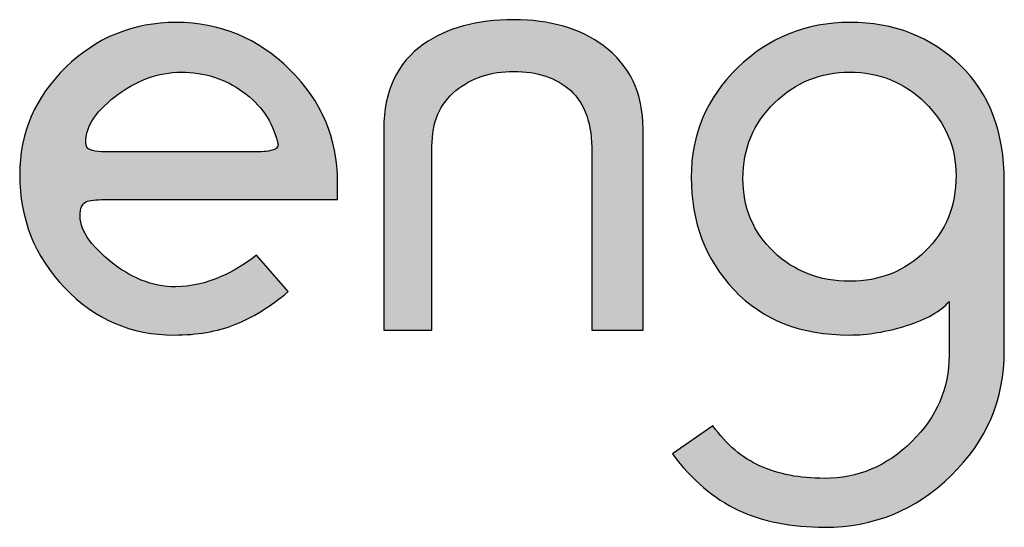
# Model space of a CAD drawing. Header units: millimetres. Extents: x -125 to 300, y 6 to 90.
# Tile 18 of 132: x -15.376 to -14.525, y 22.807 to 23.245. Entities that reach past the tile are written whole.
import ezdxf

# ---------------------------------------------------------------- set-up
doc = ezdxf.new("R2010")
doc.units = ezdxf.units.MM
doc.layers.get('0').update_dxf_attribs({"lineweight": 0})
doc.layers.add('Plano5', color=1, linetype='Continuous')

# ---------------------------------------------------------------- blocks, each defined once
blk = doc.blocks.new('JMULLER')
at = {"layer": 'Plano5', "linetype": 'Continuous', "lineweight": 0}
h = blk.add_hatch(color=7, dxfattribs=at)
h.dxf.hatch_style = 1
edge = h.paths.add_edge_path()
edge.add_spline(control_points=[(134.9569, -14.5947), (134.9569, -14.5947), (134.9569, -14.5947), (134.9569, -14.5947), (134.9569, -14.5947), (134.9201, -14.6304), (134.9016, -14.6734), (134.9016, -14.7236)], knot_values=[0.705883, 0.705883, 0.705883, 0.705883, 0.735295, 0.735295, 0.735295, 0.735395, 0.764706, 0.764706, 0.764706, 0.764706], degree=3, periodic=0)
edge.add_spline(control_points=[(134.9016, -14.7236), (134.9016, -14.7236), (134.9016, -14.7236), (134.9016, -14.7236), (134.9016, -14.7236), (134.9016, -14.776), (134.9196, -14.8211), (134.9556, -14.8587)], knot_values=[0.647059, 0.647059, 0.647059, 0.647059, 0.676471, 0.676471, 0.676471, 0.676571, 0.705883, 0.705883, 0.705883, 0.705883], degree=3, periodic=0)
edge.add_spline(control_points=[(134.9556, -14.8587), (134.9556, -14.8587), (134.9556, -14.8587), (134.9556, -14.8587), (134.9556, -14.8587), (134.9916, -14.8964), (135.0353, -14.9152), (135.0866, -14.9152)], knot_values=[0.588236, 0.588236, 0.588236, 0.588236, 0.617648, 0.617648, 0.617648, 0.617748, 0.647059, 0.647059, 0.647059, 0.647059], degree=3, periodic=0)
edge.add_spline(control_points=[(135.0866, -14.9152), (135.0866, -14.9152), (135.0866, -14.9152), (135.0866, -14.9152), (135.0866, -14.9152), (135.114, -14.9152), (135.1383, -14.911), (135.1595, -14.9027)], knot_values=[0.529412, 0.529412, 0.529412, 0.529412, 0.558824, 0.558824, 0.558824, 0.558924, 0.588236, 0.588236, 0.588236, 0.588236], degree=3, periodic=0)
edge.add_spline(control_points=[(135.1595, -14.9027), (135.1595, -14.9027), (135.1595, -14.9027), (135.1595, -14.9027), (135.1595, -14.9027), (135.1807, -14.8943), (135.2019, -14.8812), (135.2231, -14.8633)], knot_values=[0.470589, 0.470589, 0.470589, 0.470589, 0.500001, 0.500001, 0.500001, 0.500101, 0.529412, 0.529412, 0.529412, 0.529412], degree=3, periodic=0)
edge.add_spline(control_points=[(135.2231, -14.8633), (135.2231, -14.8633), (135.2231, -14.8633), (135.2231, -14.8633), (135.2231, -14.8633), (135.2231, -14.8633), (135.1854, -14.8198), (135.1854, -14.8198)], knot_values=[0.411765, 0.411765, 0.411765, 0.411765, 0.441177, 0.441177, 0.441177, 0.441277, 0.470589, 0.470589, 0.470589, 0.470589], degree=3, periodic=0)
edge.add_spline(control_points=[(135.1854, -14.8198), (135.1854, -14.8198), (135.1816, -14.8226), (135.1779, -14.8252), (135.1743, -14.8277)], knot_values=[0.397059, 0.397059, 0.397059, 0.397059, 0.404412, 0.411765, 0.411765, 0.411765, 0.411765], degree=3, periodic=0)
edge.add_spline(control_points=[(135.1743, -14.8277), (135.1671, -14.8325), (135.1601, -14.8367), (135.1534, -14.8402)], knot_values=[0.367647, 0.367647, 0.367647, 0.367647, 0.397059, 0.397059, 0.397059, 0.397059], degree=3, periodic=0)
edge.add_spline(control_points=[(135.1534, -14.8402), (135.15, -14.842), (135.1468, -14.8435), (135.1436, -14.8449), (135.1436, -14.8449), (135.1246, -14.8533), (135.1062, -14.8575), (135.0883, -14.8575)], knot_values=[0.294118, 0.294118, 0.294118, 0.294118, 0.308824, 0.308824, 0.308824, 0.308924, 0.367647, 0.367647, 0.367647, 0.367647], degree=3, periodic=0)
edge.add_spline(control_points=[(135.0883, -14.8575), (135.0883, -14.8575), (135.0883, -14.8575), (135.0883, -14.8575), (135.0883, -14.8575), (135.0604, -14.8575), (135.0336, -14.8467), (135.008, -14.8253)], knot_values=[0.235295, 0.235295, 0.235295, 0.235295, 0.264707, 0.264707, 0.264707, 0.264807, 0.294118, 0.294118, 0.294118, 0.294118], degree=3, periodic=0)
edge.add_spline(control_points=[(135.008, -14.8253), (135.008, -14.8253), (135.008, -14.8253), (135.008, -14.8253), (135.008, -14.8253), (134.9823, -14.8038), (134.9711, -14.7841), (134.9745, -14.7663)], knot_values=[0.176471, 0.176471, 0.176471, 0.176471, 0.205883, 0.205883, 0.205883, 0.205983, 0.235295, 0.235295, 0.235295, 0.235295], degree=3, periodic=0)
edge.add_spline(control_points=[(134.9745, -14.7663), (134.9745, -14.7663), (134.9745, -14.7663), (134.9745, -14.7663), (134.9745, -14.7663), (134.9756, -14.7596), (134.9791, -14.7557), (134.9849, -14.7545)], knot_values=[0.117648, 0.117648, 0.117648, 0.117648, 0.14706, 0.14706, 0.14706, 0.14716, 0.176471, 0.176471, 0.176471, 0.176471], degree=3, periodic=0)
edge.add_spline(control_points=[(134.9849, -14.7545), (134.9849, -14.7545), (134.9849, -14.7545), (134.9849, -14.7545), (134.9849, -14.7545), (134.9864, -14.7543), (134.9881, -14.754), (134.9899, -14.7538)], knot_values=[0.102941, 0.102941, 0.102941, 0.102941, 0.110295, 0.110295, 0.110295, 0.110395, 0.117648, 0.117648, 0.117648, 0.117648], degree=3, periodic=0)
edge.add_spline(control_points=[(134.9899, -14.7538), (134.9937, -14.7534), (134.9982, -14.7531), (135.0036, -14.753)], knot_values=[0.07353, 0.07353, 0.07353, 0.07353, 0.102941, 0.102941, 0.102941, 0.102941], degree=3, periodic=0)
edge.add_spline(control_points=[(135.0036, -14.753), (135.0063, -14.7529), (135.0092, -14.7529), (135.0123, -14.7529), (135.0123, -14.7529), (135.0123, -14.7529), (135.2825, -14.7529), (135.2825, -14.7529)], knot_values=[0, 0, 0, 0, 0.014706, 0.014706, 0.014706, 0.014806, 0.07353, 0.07353, 0.07353, 0.07353], degree=3, periodic=0)
edge.add_spline(control_points=[(135.2825, -14.7529), (135.2825, -14.7484), (135.2825, -14.7414), (135.2825, -14.7319), (135.2825, -14.7319), (135.2825, -14.6801), (135.2634, -14.6353), (135.2252, -14.5976)], knot_values=[0.882354, 0.882354, 0.882354, 0.882354, 0.941177, 0.941177, 0.941177, 0.941277, 1, 1, 1, 1], degree=3, periodic=0)
edge.add_spline(control_points=[(135.2252, -14.5976), (135.2252, -14.5976), (135.2252, -14.5976), (135.2252, -14.5976), (135.2252, -14.5976), (135.1869, -14.56), (135.1416, -14.5411), (135.0891, -14.5411)], knot_values=[0.82353, 0.82353, 0.82353, 0.82353, 0.852942, 0.852942, 0.852942, 0.853042, 0.882354, 0.882354, 0.882354, 0.882354], degree=3, periodic=0)
edge.add_spline(control_points=[(135.0891, -14.5411), (135.0891, -14.5411), (135.0891, -14.5411), (135.0891, -14.5411), (135.0891, -14.5411), (135.0378, -14.5411), (134.9937, -14.559), (134.9569, -14.5947)], knot_values=[0.764706, 0.764706, 0.764706, 0.764706, 0.794119, 0.794119, 0.794119, 0.794219, 0.82353, 0.82353, 0.82353, 0.82353], degree=3, periodic=0)
edge = h.paths.add_edge_path(flags=16)
edge.add_spline(control_points=[(134.9813, -14.6889), (134.9812, -14.6888), (134.9812, -14.6886), (134.9812, -14.6884), (134.9812, -14.6884), (134.9789, -14.6689), (134.9905, -14.6494), (135.0159, -14.6298)], knot_values=[0.272728, 0.272728, 0.272728, 0.272728, 0.278411, 0.278411, 0.278411, 0.278511, 0.369319, 0.369319, 0.369319, 0.369319], degree=3, periodic=0)
edge.add_spline(control_points=[(135.0159, -14.6298), (135.0159, -14.6298), (135.0159, -14.6298), (135.0159, -14.6298), (135.0159, -14.6298), (135.0413, -14.6103), (135.0677, -14.6006), (135.095, -14.6006)], knot_values=[0.181819, 0.181819, 0.181819, 0.181819, 0.227274, 0.227274, 0.227274, 0.227374, 0.272728, 0.272728, 0.272728, 0.272728], degree=3, periodic=0)
edge.add_spline(control_points=[(135.095, -14.6006), (135.095, -14.6006), (135.095, -14.6006), (135.095, -14.6006), (135.095, -14.6006), (135.1229, -14.6006), (135.1476, -14.6084), (135.1691, -14.624)], knot_values=[0.09091, 0.09091, 0.09091, 0.09091, 0.136365, 0.136365, 0.136365, 0.136465, 0.181819, 0.181819, 0.181819, 0.181819], degree=3, periodic=0)
edge.add_spline(control_points=[(135.1691, -14.624), (135.1691, -14.624), (135.1691, -14.624), (135.1691, -14.624), (135.1691, -14.624), (135.1906, -14.6396), (135.2044, -14.6597), (135.2105, -14.6842)], knot_values=[0, 0, 0, 0, 0.045455, 0.045455, 0.045455, 0.045555, 0.09091, 0.09091, 0.09091, 0.09091], degree=3, periodic=0)
edge.add_spline(control_points=[(135.2105, -14.6842), (135.2122, -14.6887), (135.2107, -14.6918), (135.2059, -14.6934), (135.2059, -14.6934), (135.2053, -14.6937), (135.2047, -14.6939), (135.204, -14.694)], knot_values=[0.897727, 0.897727, 0.897727, 0.897727, 0.988636, 0.988636, 0.988636, 0.988736, 1, 1, 1, 1], degree=3, periodic=0)
edge.add_spline(control_points=[(135.204, -14.694), (135.2027, -14.6944), (135.2012, -14.6947), (135.1996, -14.695)], knot_values=[0.875, 0.875, 0.875, 0.875, 0.897727, 0.897727, 0.897727, 0.897727], degree=3, periodic=0)
edge.add_spline(control_points=[(135.1996, -14.695), (135.1971, -14.6954), (135.1944, -14.6956), (135.1912, -14.6958)], knot_values=[0.84091, 0.84091, 0.84091, 0.84091, 0.875, 0.875, 0.875, 0.875], degree=3, periodic=0)
edge.add_spline(control_points=[(135.1912, -14.6958), (135.1892, -14.6959), (135.1869, -14.696), (135.1846, -14.696), (135.1846, -14.696), (135.1829, -14.696), (135.1809, -14.696), (135.1785, -14.696)], knot_values=[0.772727, 0.772727, 0.772727, 0.772727, 0.795455, 0.795455, 0.795455, 0.795555, 0.84091, 0.84091, 0.84091, 0.84091], degree=3, periodic=0)
edge.add_spline(control_points=[(135.1785, -14.696), (135.1761, -14.696), (135.1734, -14.696), (135.1704, -14.696), (135.1704, -14.696), (135.1704, -14.696), (135.0146, -14.696), (135.0146, -14.696), (135.0146, -14.696)], knot_values=[0.636364, 0.636364, 0.636364, 0.636364, 0.681818, 0.681818, 0.681818, 0.681918, 0.727273, 0.772727, 0.772727, 0.772727, 0.772727], degree=3, periodic=0)
edge.add_spline(control_points=[(135.0146, -14.696), (135.0135, -14.696), (135.0121, -14.696), (135.0102, -14.696)], knot_values=[0.590909, 0.590909, 0.590909, 0.590909, 0.636364, 0.636364, 0.636364, 0.636364], degree=3, periodic=0)
edge.add_spline(control_points=[(135.0102, -14.696), (135.0084, -14.696), (135.0063, -14.696), (135.0038, -14.696), (135.0038, -14.696), (135.0024, -14.696), (135.001, -14.6959), (134.9997, -14.6959)], knot_values=[0.522727, 0.522727, 0.522727, 0.522727, 0.568181, 0.568181, 0.568181, 0.568281, 0.590909, 0.590909, 0.590909, 0.590909], degree=3, periodic=0)
edge.add_spline(control_points=[(134.9997, -14.6959), (134.997, -14.6957), (134.9945, -14.6954), (134.9921, -14.695)], knot_values=[0.477273, 0.477273, 0.477273, 0.477273, 0.522727, 0.522727, 0.522727, 0.522727], degree=3, periodic=0)
edge.add_spline(control_points=[(134.9921, -14.695), (134.991, -14.6948), (134.9898, -14.6946), (134.9887, -14.6943), (134.9887, -14.6943), (134.9881, -14.6941), (134.9876, -14.694), (134.9871, -14.6938)], knot_values=[0.443181, 0.443181, 0.443181, 0.443181, 0.465909, 0.465909, 0.465909, 0.466009, 0.477273, 0.477273, 0.477273, 0.477273], degree=3, periodic=0)
edge.add_spline(control_points=[(134.9839, -14.6923), (134.9836, -14.6921), (134.9833, -14.6919), (134.983, -14.6916)], knot_values=[0.403409, 0.403409, 0.403409, 0.403409, 0.414773, 0.414773, 0.414773, 0.414773], degree=3, periodic=0)
h = blk.add_hatch(color=7, dxfattribs=at)
h.dxf.hatch_style = 1
edge = h.paths.add_edge_path()
edge.add_spline(control_points=[(135.3955, -14.6893), (135.3955, -14.6602), (135.405, -14.6381), (135.424, -14.6227), (135.424, -14.6227), (135.443, -14.6074), (135.4661, -14.5997), (135.4935, -14.5997)], knot_values=[0.857144, 0.857144, 0.857144, 0.857144, 0.928572, 0.928572, 0.928572, 0.928672, 1, 1, 1, 1], degree=3, periodic=0)
edge.add_spline(control_points=[(135.4935, -14.5997), (135.4935, -14.5997), (135.4935, -14.5997), (135.4935, -14.5997), (135.4935, -14.5997), (135.5219, -14.5997), (135.5447, -14.6074), (135.5617, -14.6227)], knot_values=[0.785715, 0.785715, 0.785715, 0.785715, 0.82143, 0.82143, 0.82143, 0.82153, 0.857144, 0.857144, 0.857144, 0.857144], degree=3, periodic=0)
edge.add_spline(control_points=[(135.5617, -14.6227), (135.5617, -14.6227), (135.5617, -14.6227), (135.5617, -14.6227), (135.5617, -14.6227), (135.5787, -14.6381), (135.5872, -14.6628), (135.5872, -14.6968)], knot_values=[0.714286, 0.714286, 0.714286, 0.714286, 0.750001, 0.750001, 0.750001, 0.750101, 0.785715, 0.785715, 0.785715, 0.785715], degree=3, periodic=0)
edge.add_spline(control_points=[(135.5872, -14.6968), (135.5872, -14.6968), (135.5872, -14.6968), (135.5872, -14.6968), (135.5872, -14.6968), (135.5872, -14.6968), (135.5872, -14.9094), (135.5872, -14.9094)], knot_values=[0.642858, 0.642858, 0.642858, 0.642858, 0.678572, 0.678572, 0.678572, 0.678672, 0.714286, 0.714286, 0.714286, 0.714286], degree=3, periodic=0)
edge.add_spline(control_points=[(135.5872, -14.9094), (135.5872, -14.9094), (135.6483, -14.9094), (135.6483, -14.9094)], knot_values=[0.571429, 0.571429, 0.571429, 0.571429, 0.642856, 0.642856, 0.642856, 0.642856], degree=3, periodic=0)
edge.add_spline(control_points=[(135.6483, -14.9094), (135.6483, -14.9094), (135.6483, -14.6683), (135.6483, -14.6683)], knot_values=[0.500001, 0.500001, 0.500001, 0.500001, 0.571428, 0.571428, 0.571428, 0.571428], degree=3, periodic=0)
edge.add_spline(control_points=[(135.6483, -14.6683), (135.6483, -14.6683), (135.6483, -14.6683), (135.6483, -14.6683), (135.6483, -14.6683), (135.6483, -14.6254), (135.6324, -14.5922), (135.6006, -14.5688)], knot_values=[0.428572, 0.428572, 0.428572, 0.428572, 0.464287, 0.464287, 0.464287, 0.464387, 0.500001, 0.500001, 0.500001, 0.500001], degree=3, periodic=0)
edge.add_spline(control_points=[(135.6006, -14.5688), (135.6006, -14.5688), (135.6006, -14.5688), (135.6006, -14.5688), (135.6006, -14.5688), (135.5727, -14.5481), (135.537, -14.5378), (135.4935, -14.5378)], knot_values=[0.357144, 0.357144, 0.357144, 0.357144, 0.392858, 0.392858, 0.392858, 0.392958, 0.428572, 0.428572, 0.428572, 0.428572], degree=3, periodic=0)
edge.add_spline(control_points=[(135.4935, -14.5378), (135.4935, -14.5378), (135.4935, -14.5378), (135.4935, -14.5378), (135.4935, -14.5378), (135.4494, -14.5378), (135.4134, -14.5476), (135.3855, -14.5671)], knot_values=[0.285715, 0.285715, 0.285715, 0.285715, 0.32143, 0.32143, 0.32143, 0.32153, 0.357144, 0.357144, 0.357144, 0.357144], degree=3, periodic=0)
edge.add_spline(control_points=[(135.3855, -14.5671), (135.3855, -14.5671), (135.3855, -14.5671), (135.3855, -14.5671), (135.3855, -14.5671), (135.3537, -14.5894), (135.3378, -14.6231), (135.3378, -14.6683)], knot_values=[0.214286, 0.214286, 0.214286, 0.214286, 0.250001, 0.250001, 0.250001, 0.250101, 0.285715, 0.285715, 0.285715, 0.285715], degree=3, periodic=0)
edge.add_spline(control_points=[(135.3378, -14.6683), (135.3378, -14.6683), (135.3378, -14.6683), (135.3378, -14.6683), (135.3378, -14.6683), (135.3378, -14.6683), (135.3378, -14.9094), (135.3378, -14.9094)], knot_values=[0.142858, 0.142858, 0.142858, 0.142858, 0.178572, 0.178572, 0.178572, 0.178673, 0.214286, 0.214286, 0.214286, 0.214286], degree=3, periodic=0)
edge.add_spline(control_points=[(135.3378, -14.9094), (135.3378, -14.9094), (135.3955, -14.9094), (135.3955, -14.9094)], knot_values=[0.071429, 0.071429, 0.071429, 0.071429, 0.142856, 0.142856, 0.142856, 0.142856], degree=3, periodic=0)
edge.add_spline(control_points=[(135.3955, -14.9094), (135.3955, -14.9094), (135.3955, -14.6893), (135.3955, -14.6893)], knot_values=[0, 0, 0, 0, 0.071428, 0.071428, 0.071428, 0.071428], degree=3, periodic=0)
h = blk.add_hatch(color=7, dxfattribs=at)
h.dxf.hatch_style = 1
edge = h.paths.add_edge_path()
edge.add_spline(control_points=[(136.0811, -14.7311), (136.0811, -14.6725), (136.0635, -14.6262), (136.0284, -14.5922), (136.0284, -14.5922), (135.9932, -14.5582), (135.9491, -14.5411), (135.8961, -14.5411)], knot_values=[0.904762, 0.904762, 0.904762, 0.904762, 0.952381, 0.952381, 0.952381, 0.952481, 1, 1, 1, 1], degree=3, periodic=0)
edge.add_spline(control_points=[(135.8961, -14.5411), (135.8961, -14.5411), (135.8961, -14.5411), (135.8961, -14.5411), (135.8961, -14.5411), (135.8437, -14.5411), (135.7989, -14.5591), (135.7618, -14.5951)], knot_values=[0.857143, 0.857143, 0.857143, 0.857143, 0.880953, 0.880953, 0.880953, 0.881053, 0.904762, 0.904762, 0.904762, 0.904762], degree=3, periodic=0)
edge.add_spline(control_points=[(135.7618, -14.5951), (135.7618, -14.5951), (135.7618, -14.5951), (135.7618, -14.5951), (135.7618, -14.5951), (135.7246, -14.6311), (135.7061, -14.6748), (135.7061, -14.7261)], knot_values=[0.809524, 0.809524, 0.809524, 0.809524, 0.833334, 0.833334, 0.833334, 0.833434, 0.857143, 0.857143, 0.857143, 0.857143], degree=3, periodic=0)
edge.add_spline(control_points=[(135.7061, -14.7261), (135.7061, -14.7261), (135.7061, -14.7261), (135.7061, -14.7261), (135.7061, -14.7261), (135.7061, -14.7802), (135.7232, -14.8253), (135.7574, -14.8612)], knot_values=[0.761905, 0.761905, 0.761905, 0.761905, 0.785715, 0.785715, 0.785715, 0.785815, 0.809524, 0.809524, 0.809524, 0.809524], degree=3, periodic=0)
edge.add_spline(control_points=[(135.7574, -14.8612), (135.7574, -14.8612), (135.7574, -14.8612), (135.7574, -14.8612), (135.7574, -14.8612), (135.7916, -14.8972), (135.8376, -14.9152), (135.8955, -14.9152)], knot_values=[0.714286, 0.714286, 0.714286, 0.714286, 0.738096, 0.738096, 0.738096, 0.738196, 0.761905, 0.761905, 0.761905, 0.761905], degree=3, periodic=0)
edge.add_spline(control_points=[(135.8955, -14.9152), (135.8955, -14.9152), (135.8955, -14.9152), (135.8955, -14.9152), (135.8955, -14.9152), (135.9173, -14.9152), (135.9401, -14.9114), (135.9641, -14.9039)], knot_values=[0.666667, 0.666667, 0.666667, 0.666667, 0.690477, 0.690477, 0.690477, 0.690577, 0.714286, 0.714286, 0.714286, 0.714286], degree=3, periodic=0)
edge.add_spline(control_points=[(135.9641, -14.9039), (135.9641, -14.9039), (135.9641, -14.9039), (135.9641, -14.9039), (135.9641, -14.9039), (135.9881, -14.8964), (136.0049, -14.8868), (136.015, -14.875)], knot_values=[0.619048, 0.619048, 0.619048, 0.619048, 0.642858, 0.642858, 0.642858, 0.642958, 0.666667, 0.666667, 0.666667, 0.666667], degree=3, periodic=0)
edge.add_spline(control_points=[(136.015, -14.875), (136.015, -14.875), (136.015, -14.875), (136.015, -14.875), (136.015, -14.875), (136.015, -14.8792), (136.015, -14.8835), (136.015, -14.8877)], knot_values=[0.595238, 0.595238, 0.595238, 0.595238, 0.607143, 0.607143, 0.607143, 0.607243, 0.619048, 0.619048, 0.619048, 0.619048], degree=3, periodic=0)
edge.add_spline(control_points=[(136.015, -14.8877), (136.015, -14.892), (136.015, -14.8962), (136.015, -14.9006), (136.015, -14.9006), (136.015, -14.9049), (136.015, -14.9093), (136.015, -14.9136)], knot_values=[0.547619, 0.547619, 0.547619, 0.547619, 0.571429, 0.571429, 0.571429, 0.571529, 0.595238, 0.595238, 0.595238, 0.595238], degree=3, periodic=0)
edge.add_spline(control_points=[(136.015, -14.9136), (136.015, -14.918), (136.015, -14.9225), (136.015, -14.9269), (136.015, -14.9269), (136.015, -14.9283), (136.015, -14.9301), (136.015, -14.9322)], knot_values=[0.5, 0.5, 0.5, 0.5, 0.52381, 0.52381, 0.52381, 0.52391, 0.547619, 0.547619, 0.547619, 0.547619], degree=3, periodic=0)
edge.add_spline(control_points=[(136.015, -14.9322), (136.015, -14.9343), (136.015, -14.9367), (136.015, -14.9395), (136.015, -14.9395), (136.015, -14.9791), (136, -15.0135), (135.9703, -15.0428)], knot_values=[0.428572, 0.428572, 0.428572, 0.428572, 0.452381, 0.452381, 0.452381, 0.452481, 0.5, 0.5, 0.5, 0.5], degree=3, periodic=0)
edge.add_spline(control_points=[(135.9703, -15.0428), (135.9703, -15.0428), (135.9703, -15.0428), (135.9703, -15.0428), (135.9703, -15.0428), (135.9406, -15.0721), (135.9056, -15.0868), (135.8656, -15.0868)], knot_values=[0.380953, 0.380953, 0.380953, 0.380953, 0.404763, 0.404763, 0.404763, 0.404863, 0.428572, 0.428572, 0.428572, 0.428572], degree=3, periodic=0)
edge.add_spline(control_points=[(135.8656, -15.0868), (135.8656, -15.0868), (135.8656, -15.0868), (135.8656, -15.0868), (135.8656, -15.0868), (135.8361, -15.0868), (135.8104, -15.0819), (135.7888, -15.0721)], knot_values=[0.333334, 0.333334, 0.333334, 0.333334, 0.357144, 0.357144, 0.357144, 0.357244, 0.380953, 0.380953, 0.380953, 0.380953], degree=3, periodic=0)
edge.add_spline(control_points=[(135.7888, -15.0721), (135.7888, -15.0721), (135.7888, -15.0721), (135.7888, -15.0721), (135.7888, -15.0721), (135.7671, -15.0624), (135.7482, -15.0463), (135.732, -15.024)], knot_values=[0.285715, 0.285715, 0.285715, 0.285715, 0.309525, 0.309525, 0.309525, 0.309625, 0.333334, 0.333334, 0.333334, 0.333334], degree=3, periodic=0)
edge.add_spline(control_points=[(135.732, -15.024), (135.732, -15.024), (135.732, -15.024), (135.732, -15.024), (135.732, -15.024), (135.732, -15.024), (135.6835, -15.0575), (135.6835, -15.0575), (135.6835, -15.0575), (135.7069, -15.0887), (135.7331, -15.1112), (135.7622, -15.1248)], knot_values=[0.190477, 0.190477, 0.190477, 0.190477, 0.214287, 0.214287, 0.214287, 0.214387, 0.238096, 0.238096, 0.238096, 0.238196, 0.285715, 0.285715, 0.285715, 0.285715], degree=3, periodic=0)
edge.add_spline(control_points=[(135.7622, -15.1248), (135.7622, -15.1248), (135.7622, -15.1248), (135.7622, -15.1248), (135.7622, -15.1248), (135.7912, -15.1385), (135.8258, -15.1453), (135.866, -15.1453)], knot_values=[0.142858, 0.142858, 0.142858, 0.142858, 0.166667, 0.166667, 0.166667, 0.166767, 0.190477, 0.190477, 0.190477, 0.190477], degree=3, periodic=0)
edge.add_spline(control_points=[(135.866, -15.1453), (135.866, -15.1453), (135.866, -15.1453), (135.866, -15.1453), (135.866, -15.1453), (135.9246, -15.1453), (135.9751, -15.1247), (136.0175, -15.0834)], knot_values=[0.095239, 0.095239, 0.095239, 0.095239, 0.119048, 0.119048, 0.119048, 0.119148, 0.142858, 0.142858, 0.142858, 0.142858], degree=3, periodic=0)
edge.add_spline(control_points=[(136.0175, -15.0834), (136.0175, -15.0834), (136.0175, -15.0834), (136.0175, -15.0834), (136.0175, -15.0834), (136.0599, -15.0421), (136.0811, -14.9925), (136.0811, -14.9345)], knot_values=[0.04762, 0.04762, 0.04762, 0.04762, 0.071429, 0.071429, 0.071429, 0.071529, 0.095239, 0.095239, 0.095239, 0.095239], degree=3, periodic=0)
edge.add_spline(control_points=[(136.0811, -14.9345), (136.0811, -14.9345), (136.0811, -14.9345), (136.0811, -14.9345), (136.0811, -14.9345), (136.0811, -14.9345), (136.0811, -14.7311), (136.0811, -14.7311)], knot_values=[0, 0, 0, 0, 0.02381, 0.02381, 0.02381, 0.02391, 0.04762, 0.04762, 0.04762, 0.04762], degree=3, periodic=0)
edge = h.paths.add_edge_path(flags=16)
edge.add_spline(control_points=[(135.8961, -14.6006), (135.9313, -14.6006), (135.9613, -14.6127), (135.9861, -14.637), (135.9861, -14.637), (136.0109, -14.6612), (136.0233, -14.6904), (136.0233, -14.7244)], knot_values=[0.750001, 0.750001, 0.750001, 0.750001, 0.875001, 0.875001, 0.875001, 0.875101, 1, 1, 1, 1], degree=3, periodic=0)
edge.add_spline(control_points=[(136.0233, -14.7244), (136.0233, -14.7244), (136.0233, -14.7244), (136.0233, -14.7244), (136.0233, -14.7244), (136.0233, -14.7607), (136.0111, -14.7908), (135.9865, -14.8148)], knot_values=[0.625001, 0.625001, 0.625001, 0.625001, 0.687502, 0.687502, 0.687502, 0.687602, 0.750001, 0.750001, 0.750001, 0.750001], degree=3, periodic=0)
edge.add_spline(control_points=[(135.9865, -14.8148), (135.9865, -14.8148), (135.9865, -14.8148), (135.9865, -14.8148), (135.9865, -14.8148), (135.962, -14.8388), (135.9318, -14.8508), (135.8961, -14.8508)], knot_values=[0.500001, 0.500001, 0.500001, 0.500001, 0.562502, 0.562502, 0.562502, 0.562602, 0.625001, 0.625001, 0.625001, 0.625001], degree=3, periodic=0)
edge.add_spline(control_points=[(135.8961, -14.8508), (135.8961, -14.8508), (135.8961, -14.8508), (135.8961, -14.8508), (135.8961, -14.8508), (135.8598, -14.8508), (135.8294, -14.8391), (135.8049, -14.8156)], knot_values=[0.375001, 0.375001, 0.375001, 0.375001, 0.437502, 0.437502, 0.437502, 0.437602, 0.500001, 0.500001, 0.500001, 0.500001], degree=3, periodic=0)
edge.add_spline(control_points=[(135.8049, -14.8156), (135.8049, -14.8156), (135.8049, -14.8156), (135.8049, -14.8156), (135.8049, -14.8156), (135.7803, -14.7922), (135.768, -14.7629), (135.768, -14.7278)], knot_values=[0.250001, 0.250001, 0.250001, 0.250001, 0.312502, 0.312502, 0.312502, 0.312602, 0.375001, 0.375001, 0.375001, 0.375001], degree=3, periodic=0)
edge.add_spline(control_points=[(135.768, -14.7278), (135.768, -14.7278), (135.768, -14.7278), (135.768, -14.7278), (135.768, -14.7278), (135.768, -14.6921), (135.7806, -14.6619), (135.8057, -14.6374)], knot_values=[0.125001, 0.125001, 0.125001, 0.125001, 0.187502, 0.187502, 0.187502, 0.187602, 0.250001, 0.250001, 0.250001, 0.250001], degree=3, periodic=0)
edge.add_spline(control_points=[(135.8057, -14.6374), (135.8057, -14.6374), (135.8057, -14.6374), (135.8057, -14.6374), (135.8057, -14.6374), (135.8308, -14.6128), (135.8609, -14.6006), (135.8961, -14.6006)], knot_values=[0, 0, 0, 0, 0.062501, 0.062501, 0.062501, 0.062601, 0.125001, 0.125001, 0.125001, 0.125001], degree=3, periodic=0)
at = {"layer": 'Plano5', "color": 7}
for points, knots in [([(135.2825, -14.7529), (135.2825, -14.7529), (135.0123, -14.7529), (135.0123, -14.7529), (135.0123, -14.7529), (134.9999, -14.7529), (134.9908, -14.7534), (134.9849, -14.7545), (134.9849, -14.7545), (134.9791, -14.7557), (134.9756, -14.7596), (134.9745, -14.7663), (134.9745, -14.7663), (134.9711, -14.7841), (134.9823, -14.8038), (135.008, -14.8253), (135.008, -14.8253), (135.0336, -14.8467), (135.0604, -14.8575), (135.0883, -14.8575), (135.0883, -14.8575), (135.1062, -14.8575), (135.1246, -14.8533), (135.1436, -14.8449), (135.1436, -14.8449), (135.1564, -14.8393), (135.1704, -14.831), (135.1854, -14.8198), (135.1854, -14.8198), (135.1854, -14.8198), (135.2231, -14.8633), (135.2231, -14.8633), (135.2231, -14.8633), (135.2019, -14.8812), (135.1807, -14.8943), (135.1595, -14.9027), (135.1595, -14.9027), (135.1383, -14.911), (135.114, -14.9152), (135.0866, -14.9152), (135.0866, -14.9152), (135.0353, -14.9152), (134.9916, -14.8964), (134.9556, -14.8587), (134.9556, -14.8587), (134.9196, -14.8211), (134.9016, -14.776), (134.9016, -14.7236), (134.9016, -14.7236), (134.9016, -14.6734), (134.9201, -14.6304), (134.9569, -14.5947), (134.9569, -14.5947), (134.9937, -14.559), (135.0378, -14.5411), (135.0891, -14.5411), (135.0891, -14.5411), (135.1416, -14.5411), (135.1869, -14.56), (135.2252, -14.5976), (135.2252, -14.5976), (135.2634, -14.6353), (135.2825, -14.6801), (135.2825, -14.7319), (135.2825, -14.7319), (135.2825, -14.7414), (135.2825, -14.7484), (135.2825, -14.7529)], [0, 0, 0, 0, 0.058824, 0.058824, 0.058824, 0.058824, 0.117647, 0.117647, 0.117647, 0.117647, 0.176471, 0.176471, 0.176471, 0.176471, 0.235294, 0.235294, 0.235294, 0.235294, 0.294118, 0.294118, 0.294118, 0.294118, 0.352941, 0.352941, 0.352941, 0.352941, 0.411765, 0.411765, 0.411765, 0.411765, 0.470588, 0.470588, 0.470588, 0.470588, 0.529412, 0.529412, 0.529412, 0.529412, 0.588235, 0.588235, 0.588235, 0.588235, 0.647059, 0.647059, 0.647059, 0.647059, 0.705882, 0.705882, 0.705882, 0.705882, 0.764706, 0.764706, 0.764706, 0.764706, 0.823529, 0.823529, 0.823529, 0.823529, 0.882353, 0.882353, 0.882353, 0.882353, 0.941176, 0.941176, 0.941176, 0.941176, 1, 1, 1, 1]), ([(135.3955, -14.6893), (135.3955, -14.6893), (135.3955, -14.9094), (135.3955, -14.9094), (135.3955, -14.9094), (135.3955, -14.9094), (135.3378, -14.9094), (135.3378, -14.9094), (135.3378, -14.9094), (135.3378, -14.9094), (135.3378, -14.6683), (135.3378, -14.6683), (135.3378, -14.6683), (135.3378, -14.6231), (135.3537, -14.5894), (135.3855, -14.5671), (135.3855, -14.5671), (135.4134, -14.5476), (135.4494, -14.5378), (135.4935, -14.5378), (135.4935, -14.5378), (135.537, -14.5378), (135.5727, -14.5481), (135.6006, -14.5688), (135.6006, -14.5688), (135.6324, -14.5922), (135.6483, -14.6254), (135.6483, -14.6683), (135.6483, -14.6683), (135.6483, -14.6683), (135.6483, -14.9094), (135.6483, -14.9094), (135.6483, -14.9094), (135.6483, -14.9094), (135.5872, -14.9094), (135.5872, -14.9094), (135.5872, -14.9094), (135.5872, -14.9094), (135.5872, -14.6968), (135.5872, -14.6968), (135.5872, -14.6968), (135.5872, -14.6628), (135.5787, -14.6381), (135.5617, -14.6227), (135.5617, -14.6227), (135.5447, -14.6074), (135.5219, -14.5997), (135.4935, -14.5997), (135.4935, -14.5997), (135.4661, -14.5997), (135.443, -14.6074), (135.424, -14.6227), (135.424, -14.6227), (135.405, -14.6381), (135.3955, -14.6602), (135.3955, -14.6893)], [0, 0, 0, 0, 0.071429, 0.071429, 0.071429, 0.071429, 0.142857, 0.142857, 0.142857, 0.142857, 0.214286, 0.214286, 0.214286, 0.214286, 0.285714, 0.285714, 0.285714, 0.285714, 0.357143, 0.357143, 0.357143, 0.357143, 0.428571, 0.428571, 0.428571, 0.428571, 0.5, 0.5, 0.5, 0.5, 0.571429, 0.571429, 0.571429, 0.571429, 0.642857, 0.642857, 0.642857, 0.642857, 0.714286, 0.714286, 0.714286, 0.714286, 0.785714, 0.785714, 0.785714, 0.785714, 0.857143, 0.857143, 0.857143, 0.857143, 0.928571, 0.928571, 0.928571, 0.928571, 1, 1, 1, 1]), ([(136.0811, -14.7311), (136.0811, -14.7311), (136.0811, -14.9345), (136.0811, -14.9345), (136.0811, -14.9345), (136.0811, -14.9925), (136.0599, -15.0421), (136.0175, -15.0834), (136.0175, -15.0834), (135.9751, -15.1247), (135.9246, -15.1453), (135.866, -15.1453), (135.866, -15.1453), (135.8258, -15.1453), (135.7912, -15.1385), (135.7622, -15.1248), (135.7622, -15.1248), (135.7331, -15.1112), (135.7069, -15.0887), (135.6835, -15.0575), (135.6835, -15.0575), (135.6835, -15.0575), (135.732, -15.024), (135.732, -15.024), (135.732, -15.024), (135.7482, -15.0463), (135.7671, -15.0624), (135.7888, -15.0721), (135.7888, -15.0721), (135.8104, -15.0819), (135.8361, -15.0868), (135.8656, -15.0868), (135.8656, -15.0868), (135.9056, -15.0868), (135.9406, -15.0721), (135.9703, -15.0428), (135.9703, -15.0428), (136, -15.0135), (136.015, -14.9791), (136.015, -14.9395), (136.015, -14.9395), (136.015, -14.9339), (136.015, -14.9297), (136.015, -14.9269), (136.015, -14.9269), (136.015, -14.918), (136.015, -14.9092), (136.015, -14.9006), (136.015, -14.9006), (136.015, -14.8919), (136.015, -14.8834), (136.015, -14.875), (136.015, -14.875), (136.0049, -14.8868), (135.9881, -14.8964), (135.9641, -14.9039), (135.9641, -14.9039), (135.9401, -14.9114), (135.9173, -14.9152), (135.8955, -14.9152), (135.8955, -14.9152), (135.8376, -14.9152), (135.7916, -14.8972), (135.7574, -14.8612), (135.7574, -14.8612), (135.7232, -14.8253), (135.7061, -14.7802), (135.7061, -14.7261), (135.7061, -14.7261), (135.7061, -14.6748), (135.7246, -14.6311), (135.7618, -14.5951), (135.7618, -14.5951), (135.7989, -14.5591), (135.8437, -14.5411), (135.8961, -14.5411), (135.8961, -14.5411), (135.9491, -14.5411), (135.9932, -14.5582), (136.0284, -14.5922), (136.0284, -14.5922), (136.0635, -14.6262), (136.0811, -14.6725), (136.0811, -14.7311)], [0, 0, 0, 0, 0.047619, 0.047619, 0.047619, 0.047619, 0.095238, 0.095238, 0.095238, 0.095238, 0.142857, 0.142857, 0.142857, 0.142857, 0.190476, 0.190476, 0.190476, 0.190476, 0.238095, 0.238095, 0.238095, 0.238095, 0.285714, 0.285714, 0.285714, 0.285714, 0.333333, 0.333333, 0.333333, 0.333333, 0.380952, 0.380952, 0.380952, 0.380952, 0.428571, 0.428571, 0.428571, 0.428571, 0.47619, 0.47619, 0.47619, 0.47619, 0.52381, 0.52381, 0.52381, 0.52381, 0.571429, 0.571429, 0.571429, 0.571429, 0.619048, 0.619048, 0.619048, 0.619048, 0.666667, 0.666667, 0.666667, 0.666667, 0.714286, 0.714286, 0.714286, 0.714286, 0.761905, 0.761905, 0.761905, 0.761905, 0.809524, 0.809524, 0.809524, 0.809524, 0.857143, 0.857143, 0.857143, 0.857143, 0.904762, 0.904762, 0.904762, 0.904762, 0.952381, 0.952381, 0.952381, 0.952381, 1, 1, 1, 1]), ([(135.2105, -14.6842), (135.2044, -14.6597), (135.1906, -14.6396), (135.1691, -14.624), (135.1691, -14.624), (135.1476, -14.6084), (135.1229, -14.6006), (135.095, -14.6006), (135.095, -14.6006), (135.0677, -14.6006), (135.0413, -14.6103), (135.0159, -14.6298), (135.0159, -14.6298), (134.9905, -14.6494), (134.9789, -14.6689), (134.9812, -14.6884), (134.9812, -14.6884), (134.9817, -14.6912), (134.9842, -14.6932), (134.9887, -14.6943), (134.9887, -14.6943), (134.9932, -14.6954), (134.9982, -14.696), (135.0038, -14.696), (135.0038, -14.696), (135.0088, -14.696), (135.0124, -14.696), (135.0146, -14.696), (135.0146, -14.696), (135.0146, -14.696), (135.1704, -14.696), (135.1704, -14.696), (135.1704, -14.696), (135.1765, -14.696), (135.1812, -14.696), (135.1846, -14.696), (135.1846, -14.696), (135.1941, -14.696), (135.2012, -14.6951), (135.2059, -14.6934), (135.2059, -14.6934), (135.2107, -14.6918), (135.2122, -14.6887), (135.2105, -14.6842)], [0, 0, 0, 0, 0.090909, 0.090909, 0.090909, 0.090909, 0.181818, 0.181818, 0.181818, 0.181818, 0.272727, 0.272727, 0.272727, 0.272727, 0.363636, 0.363636, 0.363636, 0.363636, 0.454545, 0.454545, 0.454545, 0.454545, 0.545455, 0.545455, 0.545455, 0.545455, 0.636364, 0.636364, 0.636364, 0.636364, 0.727273, 0.727273, 0.727273, 0.727273, 0.818182, 0.818182, 0.818182, 0.818182, 0.909091, 0.909091, 0.909091, 0.909091, 1, 1, 1, 1]), ([(135.8961, -14.6006), (135.8609, -14.6006), (135.8308, -14.6128), (135.8057, -14.6374), (135.8057, -14.6374), (135.7806, -14.6619), (135.768, -14.6921), (135.768, -14.7278), (135.768, -14.7278), (135.768, -14.7629), (135.7803, -14.7922), (135.8049, -14.8156), (135.8049, -14.8156), (135.8294, -14.8391), (135.8598, -14.8508), (135.8961, -14.8508), (135.8961, -14.8508), (135.9318, -14.8508), (135.962, -14.8388), (135.9865, -14.8148), (135.9865, -14.8148), (136.0111, -14.7908), (136.0233, -14.7607), (136.0233, -14.7244), (136.0233, -14.7244), (136.0233, -14.6904), (136.0109, -14.6612), (135.9861, -14.637), (135.9861, -14.637), (135.9613, -14.6127), (135.9313, -14.6006), (135.8961, -14.6006)], [0, 0, 0, 0, 0.125, 0.125, 0.125, 0.125, 0.25, 0.25, 0.25, 0.25, 0.375, 0.375, 0.375, 0.375, 0.5, 0.5, 0.5, 0.5, 0.625, 0.625, 0.625, 0.625, 0.75, 0.75, 0.75, 0.75, 0.875, 0.875, 0.875, 0.875, 1, 1, 1, 1])]:
    blk.add_open_spline(points, degree=3, knots=knots, dxfattribs=at)

msp = doc.modelspace()

# ---------------------------------------------------------------- block references
at = {"color": 0, "xscale": 0.7218114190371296, "yscale": 0.7218114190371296, "zscale": 0.7218114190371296}
msp.add_blockref('JMULLER', (-112.74996, 33.73873), dxfattribs=at)
msp.add_blockref('JMULLER', (-112.74996, 33.73873), dxfattribs=at)

doc.saveas('drawing.dxf')
